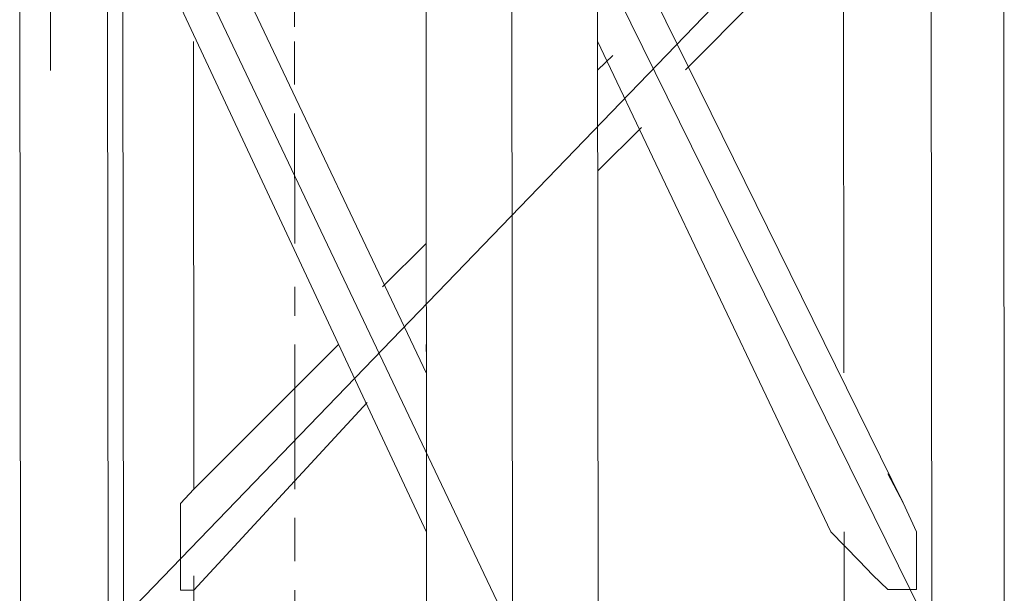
# Model space of a CAD drawing. Header units: inches. Extents: x -5850 to 5646, y 8947 to 13007.
# Tile 187 of 256: x -4160 to -4131, y 11038 to 11055. Entities that reach past the tile are written whole.
import ezdxf

# ---------------------------------------------------------------- set-up
doc = ezdxf.new("R2010")
doc.units = ezdxf.units.IN
doc.header["$MEASUREMENT"] = 0
doc.layers.add('at_Entity', color=7, linetype='Continuous')

msp = doc.modelspace()

# ---------------------------------------------------------------- linework, layer by layer
at = {"layer": 'at_Entity', "color": 7, "lineweight": 20}
for p, q in [((-4156.793, 10561.031), (-4157.478, 11328.106)), ((-4160.251, 11061.567), (-4160.229, 11036.646)), ((-4157.664, 11036.649), (-4157.686, 11061.57)), ((-4157.686, 11061.57), (-4145.842, 11036.659)), ((-4133.596, 11061.591), (-4157.664, 11036.649)), ((-4148.374, 11061.578), (-4148.351, 11036.657)), ((-4145.842, 11036.659), (-4145.864, 11061.58)), ((-4145.864, 11061.58), (-4133.574, 11036.67)), ((-4143.333, 11036.661), (-4143.355, 11061.582)), ((-4133.574, 11036.67), (-4133.596, 11061.591)), ((-4131.455, 11036.672), (-4131.477, 11061.593)), ((-4155.174, 11058.616), (-4148.358, 11044.263)), ((-4148.358, 11044.263), (-4155.174, 11058.616)), ((-4134.414, 11040.473), (-4143.352, 11058.627)), ((-4156.846, 11057.773), (-4148.354, 11039.618)), ((-4140.782, 11053.142), (-4136.158, 11057.791)), ((-4136.157, 11057.368), (-4136.146, 11044.274)), ((-4155.158, 11040.878), (-4155.17, 11053.971)), ((-4136.532, 11039.629), (-4143.348, 11053.982)), ((-4143.348, 11053.982), (-4136.532, 11039.629)), ((-4143.347, 11053.14), (-4142.901, 11053.558)), ((-4142.063, 11051.451), (-4143.345, 11050.184)), ((-4148.361, 11048.066), (-4149.643, 11046.794)), ((-4155.158, 11040.878), (-4150.924, 11045.109)), ((-4148.359, 11045.111), (-4148.358, 11044.687)), ((-4150.086, 11043.414), (-4155.156, 11037.922)), ((-4155.158, 11040.878), (-4155.159, 11041.302)), ((-4134.861, 11041.32), (-4134.414, 11040.473)), ((-4134.861, 11041.32), (-4134.414, 11040.473)), ((-4155.158, 11040.878), (-4155.548, 11040.454)), ((-4155.548, 11040.454), (-4155.158, 11040.878)), ((-4155.548, 11040.454), (-4155.546, 11037.922)), ((-4155.546, 11037.922), (-4155.548, 11040.454)), ((-4134.414, 11040.473), (-4134.023, 11039.631)), ((-4134.414, 11040.473), (-4134.023, 11039.631)), ((-4135.695, 11038.782), (-4136.532, 11039.629)), ((-4135.695, 11038.782), (-4136.532, 11039.629)), ((-4136.142, 11039.629), (-4136.139, 11036.668)), ((-4134.023, 11039.631), (-4134.021, 11037.941)), ((-4134.023, 11039.631), (-4134.021, 11037.941)), ((-4135.304, 11038.358), (-4135.695, 11038.782)), ((-4135.304, 11038.358), (-4135.695, 11038.782)), ((-4155.156, 11037.922), (-4155.156, 11038.341)), ((-4134.857, 11037.94), (-4135.304, 11038.358)), ((-4134.857, 11037.94), (-4135.304, 11038.358)), ((-4155.546, 11037.922), (-4155.156, 11037.922)), ((-4155.156, 11037.922), (-4155.546, 11037.922)), ((-4155.155, 11036.651), (-4155.156, 11037.922)), ((-4134.021, 11037.941), (-4134.857, 11037.94)), ((-4134.021, 11037.941), (-4134.857, 11037.94))]:
    msp.add_line(p, q, dxfattribs=at)
at = {"layer": 'at_Entity', "color": 3, "lineweight": 20}
for p, q in [((-4159.352, 11053.125), (-4159.355, 11056.505)), ((-4152.217, 11056.511), (-4152.215, 11054.398)), ((-4145.859, 11056.093), (-4145.856, 11052.714)), ((-4152.214, 11053.974), (-4152.213, 11052.708)), ((-4152.213, 11051.86), (-4152.209, 11048.063)), ((-4152.208, 11046.791), (-4152.207, 11045.949)), ((-4152.207, 11045.107), (-4152.203, 11040.88)), ((-4152.202, 11040.038), (-4152.201, 11038.767)), ((-4152.2, 11037.925), (-4152.197, 11034.122))]:
    msp.add_line(p, q, dxfattribs=at)

doc.saveas('drawing.dxf')
